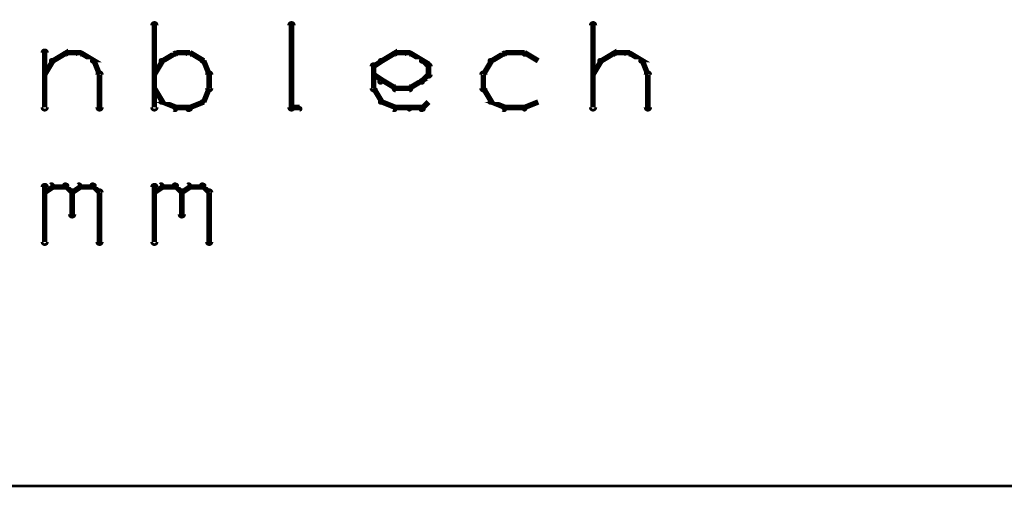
# Model space of a CAD drawing. Extents: x 98 to 599, y 121 to 517.
# Tile 40 of 77: x 315 to 350, y 497 to 514. Entities that reach past the tile are written whole.
import ezdxf

# ---------------------------------------------------------------- set-up
doc = ezdxf.new("R2010")
doc.units = 0
doc.layers.add('DIMENSIONS', color=2, linetype='CONTINUOUS')
doc.layers.add('DRAWING', color=4, linetype='CONTINUOUS')

msp = doc.modelspace()

# ---------------------------------------------------------------- linework, layer by layer
at = {"layer": 'DIMENSIONS', "color": 94}
msp.add_lwpolyline([(183.1, 497, 0.1, 0.1, 1), (183.1, 497, 0, 0, 0), (183.1, 497, 0, 0, 0), (183.1, 497, 0.1, 0.1, 0), (591, 497, 0.1, 0.1, 0), (591, 497, 0, 0, 0), (591, 497, 0.1, 0.1, 0), (591, 497, 0.1, 0.1, 1), (591, 497, 0, 0, 0)], format="xyseb", dxfattribs=at)
at = {"layer": 'DRAWING', "color": 2}
for points in [[(319.4, 510.8, 0.1, 0.1, 1), (319.6, 510.8, 0, 0, 0), (319.5, 510.8, 0, 0, 0), (319.5, 510.8, 0.2, 0.2, 0), (319.5, 513.8, 0.2, 0.2, 0), (319.5, 513.8, 0, 0, 0), (319.5, 513.8, 0.1, 0.1, 0), (319.6, 513.8, 0.1, 0.1, 1), (319.4, 513.8, 0, 0, 0)], [(324.4, 510.8, 0.1, 0.1, 1), (324.6, 510.8, 0, 0, 0), (324.5, 510.8, 0, 0, 0), (324.5, 510.8, 0.2, 0.2, 0), (324.5, 513.8, 0.2, 0.2, 0), (324.5, 513.8, 0, 0, 0), (324.5, 513.8, 0.1, 0.1, 0), (324.6, 513.8, 0.1, 0.1, 1), (324.4, 513.8, 0, 0, 0)], [(335.4, 510.8, 0.1, 0.1, 1), (335.6, 510.8, 0, 0, 0), (335.5, 510.8, 0, 0, 0), (335.5, 510.8, 0.2, 0.2, 0), (335.5, 513.8, 0.2, 0.2, 0), (335.5, 513.8, 0, 0, 0), (335.5, 513.8, 0.1, 0.1, 0), (335.6, 513.8, 0.1, 0.1, 1), (335.4, 513.8, 0, 0, 0)], [(315.4, 510.8, 0.1, 0.1, 1), (315.6, 510.8, 0, 0, 0), (315.5, 510.8, 0, 0, 0), (315.5, 510.8, 0.2, 0.2, 0), (315.5, 512.8, 0.2, 0.2, 0), (315.5, 512.8, 0, 0, 0), (315.5, 512.8, 0.1, 0.1, 0), (315.6, 512.8, 0.1, 0.1, 1), (315.4, 512.8, 0, 0, 0)], [(315.7, 512.5, 0.1, 0.1, 1), (315.8, 512.5, 0, 0, 0), (315.8, 512.5, 0, 0, 0), (315.8, 512.5, 0.2, 0.2, 0), (316.3, 512.8, 0.2, 0.2, 0), (316.3, 512.8, 0, 0, 0), (316.3, 512.8, 0.1, 0.1, 0), (316.3, 512.7, 0.1, 0.1, 1), (316.2, 512.8, 0, 0, 0)], [(316.3, 512.8, 0.1, 0.1, 1), (316.3, 512.7, 0, 0, 0), (316.3, 512.8, 0, 0, 0), (316.3, 512.8, 0.2, 0.2, 0), (316.8, 512.8, 0.2, 0.2, 0), (316.8, 512.8, 0, 0, 0), (316.8, 512.8, 0.1, 0.1, 0), (316.8, 512.7, 0.1, 0.1, 1), (316.8, 512.8, 0, 0, 0)], [(316.8, 512.8, 0.1, 0.1, 1), (316.7, 512.7, 0, 0, 0), (316.8, 512.8, 0, 0, 0), (316.8, 512.8, 0.2, 0.2, 0), (317.3, 512.5, 0.2, 0.2, 0), (317.3, 512.5, 0, 0, 0), (317.3, 512.5, 0.1, 0.1, 0), (317.2, 512.5, 0.1, 0.1, 1), (317.3, 512.5, 0, 0, 0)], [(320.3, 512.7, 0.1, 0.1, 1), (320.2, 512.8, 0, 0, 0), (320.3, 512.8, 0, 0, 0), (320.3, 512.8, 0.2, 0.2, 0), (319.8, 512.5, 0.2, 0.2, 0), (319.8, 512.5, 0, 0, 0), (319.8, 512.5, 0.1, 0.1, 0), (319.7, 512.5, 0.1, 0.1, 1), (319.8, 512.5, 0, 0, 0)], [(320.8, 512.7, 0.1, 0.1, 1), (320.8, 512.8, 0, 0, 0), (320.8, 512.8, 0, 0, 0), (320.8, 512.8, 0.2, 0.2, 0), (320.3, 512.8, 0.2, 0.2, 0), (320.3, 512.8, 0, 0, 0), (320.3, 512.8, 0.1, 0.1, 0), (320.3, 512.8, 0.1, 0.1, 1), (320.3, 512.7, 0, 0, 0)], [(321.2, 512.5, 0.1, 0.1, 1), (321.3, 512.5, 0, 0, 0), (321.3, 512.5, 0, 0, 0), (321.3, 512.5, 0.2, 0.2, 0), (320.8, 512.8, 0.2, 0.2, 0), (320.8, 512.8, 0, 0, 0), (320.8, 512.8, 0.1, 0.1, 0), (320.8, 512.8, 0.1, 0.1, 1), (320.7, 512.7, 0, 0, 0)], [(327.7, 512.5, 0.1, 0.1, 1), (327.8, 512.5, 0, 0, 0), (327.8, 512.5, 0, 0, 0), (327.8, 512.5, 0.2, 0.2, 0), (328.3, 512.8, 0.2, 0.2, 0), (328.3, 512.8, 0, 0, 0), (328.3, 512.8, 0.1, 0.1, 0), (328.3, 512.7, 0.1, 0.1, 1), (328.2, 512.8, 0, 0, 0)], [(328.3, 512.8, 0.1, 0.1, 1), (328.3, 512.7, 0, 0, 0), (328.3, 512.8, 0, 0, 0), (328.3, 512.8, 0.2, 0.2, 0), (328.8, 512.8, 0.2, 0.2, 0), (328.8, 512.8, 0, 0, 0), (328.8, 512.8, 0.1, 0.1, 0), (328.8, 512.7, 0.1, 0.1, 1), (328.8, 512.8, 0, 0, 0)], [(328.8, 512.8, 0.1, 0.1, 1), (328.7, 512.7, 0, 0, 0), (328.8, 512.8, 0, 0, 0), (328.8, 512.8, 0.2, 0.2, 0), (329.3, 512.5, 0.2, 0.2, 0), (329.3, 512.5, 0, 0, 0), (329.3, 512.5, 0.1, 0.1, 0), (329.2, 512.5, 0.1, 0.1, 1), (329.3, 512.5, 0, 0, 0)], [(332.3, 512.7, 0.1, 0.1, 1), (332.2, 512.8, 0, 0, 0), (332.3, 512.8, 0, 0, 0), (332.3, 512.8, 0.2, 0.2, 0), (331.8, 512.5, 0.2, 0.2, 0), (331.8, 512.5, 0, 0, 0), (331.8, 512.5, 0.1, 0.1, 0), (331.7, 512.5, 0.1, 0.1, 1), (331.8, 512.5, 0, 0, 0)], [(333, 512.7, 0.1, 0.1, 1), (333, 512.8, 0, 0, 0), (333, 512.8, 0, 0, 0), (333, 512.8, 0.2, 0.2, 0), (332.3, 512.8, 0.2, 0.2, 0), (332.3, 512.8, 0, 0, 0), (332.3, 512.8, 0.1, 0.1, 0), (332.3, 512.8, 0.1, 0.1, 1), (332.3, 512.7, 0, 0, 0)], [(333.5, 512.5, 0.1, 0.1, 1), (333.5, 512.5, 0, 0, 0), (333.5, 512.5, 0, 0, 0), (333.5, 512.5, 0.2, 0.2, 0), (333, 512.8, 0.2, 0.2, 0), (333, 512.8, 0, 0, 0), (333, 512.8, 0.1, 0.1, 0), (333, 512.8, 0.1, 0.1, 1), (333, 512.7, 0, 0, 0)], [(335.7, 512.5, 0.1, 0.1, 1), (335.8, 512.5, 0, 0, 0), (335.8, 512.5, 0, 0, 0), (335.8, 512.5, 0.2, 0.2, 0), (336.3, 512.8, 0.2, 0.2, 0), (336.3, 512.8, 0, 0, 0), (336.3, 512.8, 0.1, 0.1, 0), (336.3, 512.7, 0.1, 0.1, 1), (336.2, 512.8, 0, 0, 0)], [(336.3, 512.8, 0.1, 0.1, 1), (336.3, 512.7, 0, 0, 0), (336.3, 512.8, 0, 0, 0), (336.3, 512.8, 0.2, 0.2, 0), (336.8, 512.8, 0.2, 0.2, 0), (336.8, 512.8, 0, 0, 0), (336.8, 512.8, 0.1, 0.1, 0), (336.8, 512.7, 0.1, 0.1, 1), (336.8, 512.8, 0, 0, 0)], [(336.8, 512.8, 0.1, 0.1, 1), (336.7, 512.7, 0, 0, 0), (336.8, 512.8, 0, 0, 0), (336.8, 512.8, 0.2, 0.2, 0), (337.3, 512.5, 0.2, 0.2, 0), (337.3, 512.5, 0, 0, 0), (337.3, 512.5, 0.1, 0.1, 0), (337.2, 512.5, 0.1, 0.1, 1), (337.3, 512.5, 0, 0, 0)], [(315.5, 512, 0.1, 0.1, 1), (315.5, 512, 0, 0, 0), (315.5, 512, 0, 0, 0), (315.5, 512, 0.2, 0.2, 0), (315.8, 512.5, 0.2, 0.2, 0), (315.8, 512.5, 0, 0, 0), (315.8, 512.5, 0.1, 0.1, 0), (315.8, 512.5, 0.1, 0.1, 1), (315.7, 512.5, 0, 0, 0)], [(317.3, 512.5, 0.1, 0.1, 1), (317.2, 512.5, 0, 0, 0), (317.3, 512.5, 0, 0, 0), (317.3, 512.5, 0.2, 0.2, 0), (317.5, 512, 0.2, 0.2, 0), (317.5, 512, 0, 0, 0), (317.5, 512, 0.1, 0.1, 0), (317.5, 512, 0.1, 0.1, 1), (317.5, 512, 0, 0, 0)], [(319.8, 512.5, 0.1, 0.1, 1), (319.7, 512.5, 0, 0, 0), (319.8, 512.5, 0, 0, 0), (319.8, 512.5, 0.2, 0.2, 0), (319.5, 512, 0.2, 0.2, 0), (319.5, 512, 0, 0, 0), (319.5, 512, 0.1, 0.1, 0), (319.5, 512, 0.1, 0.1, 1), (319.5, 512, 0, 0, 0)], [(321.5, 512, 0.1, 0.1, 1), (321.5, 512, 0, 0, 0), (321.5, 512, 0, 0, 0), (321.5, 512, 0.2, 0.2, 0), (321.3, 512.5, 0.2, 0.2, 0), (321.3, 512.5, 0, 0, 0), (321.3, 512.5, 0.1, 0.1, 0), (321.3, 512.5, 0.1, 0.1, 1), (321.2, 512.5, 0, 0, 0)], [(327.4, 511.5, 0.1, 0.1, 1), (327.6, 511.5, 0, 0, 0), (327.5, 511.5, 0, 0, 0), (327.5, 511.5, 0.2, 0.2, 0), (327.5, 512.3, 0.2, 0.2, 0), (327.5, 512.3, 0, 0, 0), (327.5, 512.3, 0.1, 0.1, 0), (327.6, 512.3, 0.1, 0.1, 1), (327.4, 512.3, 0, 0, 0)], [(327.5, 512.3, 0.1, 0.1, 1), (327.5, 512.2, 0, 0, 0), (327.5, 512.3, 0, 0, 0), (327.5, 512.3, 0.2, 0.2, 0), (327.8, 512.5, 0.2, 0.2, 0), (327.8, 512.5, 0, 0, 0), (327.8, 512.5, 0.1, 0.1, 0), (327.8, 512.5, 0.1, 0.1, 1), (327.7, 512.5, 0, 0, 0)], [(329.3, 512.5, 0.1, 0.1, 1), (329.2, 512.5, 0, 0, 0), (329.3, 512.5, 0, 0, 0), (329.3, 512.5, 0.2, 0.2, 0), (329.5, 512.3, 0.2, 0.2, 0), (329.5, 512.3, 0, 0, 0), (329.5, 512.3, 0.1, 0.1, 0), (329.5, 512.2, 0.1, 0.1, 1), (329.5, 512.3, 0, 0, 0)], [(329.6, 512.3, 0.1, 0.1, 1), (329.4, 512.3, 0, 0, 0), (329.5, 512.3, 0, 0, 0), (329.5, 512.3, 0.2, 0.2, 0), (329.5, 512, 0.2, 0.2, 0), (329.5, 512, 0, 0, 0), (329.5, 512, 0.1, 0.1, 0), (329.4, 512, 0.1, 0.1, 1), (329.6, 512, 0, 0, 0)], [(331.8, 512.5, 0.1, 0.1, 1), (331.7, 512.5, 0, 0, 0), (331.8, 512.5, 0, 0, 0), (331.8, 512.5, 0.2, 0.2, 0), (331.5, 512, 0.2, 0.2, 0), (331.5, 512, 0, 0, 0), (331.5, 512, 0.1, 0.1, 0), (331.5, 512, 0.1, 0.1, 1), (331.5, 512, 0, 0, 0)], [(335.5, 512, 0.1, 0.1, 1), (335.5, 512, 0, 0, 0), (335.5, 512, 0, 0, 0), (335.5, 512, 0.2, 0.2, 0), (335.8, 512.5, 0.2, 0.2, 0), (335.8, 512.5, 0, 0, 0), (335.8, 512.5, 0.1, 0.1, 0), (335.8, 512.5, 0.1, 0.1, 1), (335.7, 512.5, 0, 0, 0)], [(337.3, 512.5, 0.1, 0.1, 1), (337.2, 512.5, 0, 0, 0), (337.3, 512.5, 0, 0, 0), (337.3, 512.5, 0.2, 0.2, 0), (337.5, 512, 0.2, 0.2, 0), (337.5, 512, 0, 0, 0), (337.5, 512, 0.1, 0.1, 0), (337.5, 512, 0.1, 0.1, 1), (337.5, 512, 0, 0, 0)], [(317.6, 512, 0.1, 0.1, 1), (317.4, 512, 0, 0, 0), (317.5, 512, 0, 0, 0), (317.5, 512, 0.2, 0.2, 0), (317.5, 510.8, 0.2, 0.2, 0), (317.5, 510.8, 0, 0, 0), (317.5, 510.8, 0.1, 0.1, 0), (317.4, 510.8, 0.1, 0.1, 1), (317.6, 510.8, 0, 0, 0)], [(321.4, 511.5, 0.1, 0.1, 1), (321.6, 511.5, 0, 0, 0), (321.5, 511.5, 0, 0, 0), (321.5, 511.5, 0.2, 0.2, 0), (321.5, 512, 0.2, 0.2, 0), (321.5, 512, 0, 0, 0), (321.5, 512, 0.1, 0.1, 0), (321.6, 512, 0.1, 0.1, 1), (321.4, 512, 0, 0, 0)], [(331.6, 512, 0.1, 0.1, 1), (331.4, 512, 0, 0, 0), (331.5, 512, 0, 0, 0), (331.5, 512, 0.2, 0.2, 0), (331.5, 511.5, 0.2, 0.2, 0), (331.5, 511.5, 0, 0, 0), (331.5, 511.5, 0.1, 0.1, 0), (331.4, 511.5, 0.1, 0.1, 1), (331.6, 511.5, 0, 0, 0)], [(337.6, 512, 0.1, 0.1, 1), (337.4, 512, 0, 0, 0), (337.5, 512, 0, 0, 0), (337.5, 512, 0.2, 0.2, 0), (337.5, 510.8, 0.2, 0.2, 0), (337.5, 510.8, 0, 0, 0), (337.5, 510.8, 0.1, 0.1, 0), (337.4, 510.8, 0.1, 0.1, 1), (337.6, 510.8, 0, 0, 0)], [(327.7, 511.7, 0.1, 0.1, 1), (327.8, 511.8, 0, 0, 0), (327.8, 511.8, 0, 0, 0), (327.8, 511.8, 0.2, 0.2, 0), (327.5, 512, 0.2, 0.2, 0), (327.5, 512, 0, 0, 0), (327.5, 512, 0.1, 0.1, 0), (327.5, 512, 0.1, 0.1, 1), (327.5, 512, 0, 0, 0)], [(328.2, 511.5, 0.1, 0.1, 1), (328.3, 511.5, 0, 0, 0), (328.3, 511.5, 0, 0, 0), (328.3, 511.5, 0.2, 0.2, 0), (327.8, 511.8, 0.2, 0.2, 0), (327.8, 511.8, 0, 0, 0), (327.8, 511.8, 0.1, 0.1, 0), (327.8, 511.8, 0.1, 0.1, 1), (327.7, 511.7, 0, 0, 0)], [(329.3, 511.7, 0.1, 0.1, 1), (329.2, 511.8, 0, 0, 0), (329.3, 511.8, 0, 0, 0), (329.3, 511.8, 0.2, 0.2, 0), (328.8, 511.5, 0.2, 0.2, 0), (328.8, 511.5, 0, 0, 0), (328.8, 511.5, 0.1, 0.1, 0), (328.7, 511.5, 0.1, 0.1, 1), (328.8, 511.5, 0, 0, 0)], [(329.5, 512, 0.1, 0.1, 1), (329.5, 512, 0, 0, 0), (329.5, 512, 0, 0, 0), (329.5, 512, 0.2, 0.2, 0), (329.3, 511.8, 0.2, 0.2, 0), (329.3, 511.8, 0, 0, 0), (329.3, 511.8, 0.1, 0.1, 0), (329.2, 511.8, 0.1, 0.1, 1), (329.3, 511.7, 0, 0, 0)], [(319.5, 511.5, 0.1, 0.1, 1), (319.5, 511.5, 0, 0, 0), (319.5, 511.5, 0, 0, 0), (319.5, 511.5, 0.2, 0.2, 0), (319.8, 511, 0.2, 0.2, 0), (319.8, 511, 0, 0, 0), (319.8, 511, 0.1, 0.1, 0), (319.7, 511, 0.1, 0.1, 1), (319.8, 511, 0, 0, 0)], [(321.2, 511, 0.1, 0.1, 1), (321.3, 511, 0, 0, 0), (321.3, 511, 0, 0, 0), (321.3, 511, 0.2, 0.2, 0), (321.5, 511.5, 0.2, 0.2, 0), (321.5, 511.5, 0, 0, 0), (321.5, 511.5, 0.1, 0.1, 0), (321.5, 511.5, 0.1, 0.1, 1), (321.5, 511.5, 0, 0, 0)], [(327.7, 511, 0.1, 0.1, 1), (327.8, 511, 0, 0, 0), (327.8, 511, 0, 0, 0), (327.8, 511, 0.2, 0.2, 0), (327.5, 511.5, 0.2, 0.2, 0), (327.5, 511.5, 0, 0, 0), (327.5, 511.5, 0.1, 0.1, 0), (327.5, 511.5, 0.1, 0.1, 1), (327.5, 511.5, 0, 0, 0)], [(328.8, 511.4, 0.1, 0.1, 1), (328.8, 511.6, 0, 0, 0), (328.8, 511.5, 0, 0, 0), (328.8, 511.5, 0.2, 0.2, 0), (328.3, 511.5, 0.2, 0.2, 0), (328.3, 511.5, 0, 0, 0), (328.3, 511.5, 0.1, 0.1, 0), (328.3, 511.6, 0.1, 0.1, 1), (328.3, 511.4, 0, 0, 0)], [(331.5, 511.5, 0.1, 0.1, 1), (331.5, 511.5, 0, 0, 0), (331.5, 511.5, 0, 0, 0), (331.5, 511.5, 0.2, 0.2, 0), (331.8, 511, 0.2, 0.2, 0), (331.8, 511, 0, 0, 0), (331.8, 511, 0.1, 0.1, 0), (331.7, 511, 0.1, 0.1, 1), (331.8, 511, 0, 0, 0)], [(319.8, 511, 0.1, 0.1, 1), (319.7, 511, 0, 0, 0), (319.8, 511, 0, 0, 0), (319.8, 511, 0.2, 0.2, 0), (320.3, 510.8, 0.2, 0.2, 0), (320.3, 510.8, 0, 0, 0), (320.3, 510.8, 0.1, 0.1, 0), (320.2, 510.7, 0.1, 0.1, 1), (320.3, 510.8, 0, 0, 0)], [(320.7, 510.8, 0.1, 0.1, 1), (320.8, 510.7, 0, 0, 0), (320.8, 510.8, 0, 0, 0), (320.8, 510.8, 0.2, 0.2, 0), (321.3, 511, 0.2, 0.2, 0), (321.3, 511, 0, 0, 0), (321.3, 511, 0.1, 0.1, 0), (321.3, 511, 0.1, 0.1, 1), (321.2, 511, 0, 0, 0)], [(328.2, 510.7, 0.1, 0.1, 1), (328.3, 510.8, 0, 0, 0), (328.3, 510.8, 0, 0, 0), (328.3, 510.8, 0.2, 0.2, 0), (327.8, 511, 0.2, 0.2, 0), (327.8, 511, 0, 0, 0), (327.8, 511, 0.1, 0.1, 0), (327.8, 511, 0.1, 0.1, 1), (327.7, 511, 0, 0, 0)], [(329.5, 511, 0.1, 0.1, 1), (329.5, 511, 0, 0, 0), (329.5, 511, 0, 0, 0), (329.5, 511, 0.2, 0.2, 0), (329.3, 510.8, 0.2, 0.2, 0), (329.3, 510.8, 0, 0, 0), (329.3, 510.8, 0.1, 0.1, 0), (329.2, 510.8, 0.1, 0.1, 1), (329.3, 510.7, 0, 0, 0)], [(331.8, 511, 0.1, 0.1, 1), (331.7, 511, 0, 0, 0), (331.8, 511, 0, 0, 0), (331.8, 511, 0.2, 0.2, 0), (332.3, 510.8, 0.2, 0.2, 0), (332.3, 510.8, 0, 0, 0), (332.3, 510.8, 0.1, 0.1, 0), (332.2, 510.7, 0.1, 0.1, 1), (332.3, 510.8, 0, 0, 0)], [(333, 510.8, 0.1, 0.1, 1), (333, 510.7, 0, 0, 0), (333, 510.8, 0, 0, 0), (333, 510.8, 0.2, 0.2, 0), (333.5, 511, 0.2, 0.2, 0), (333.5, 511, 0, 0, 0), (333.5, 511, 0.1, 0.1, 0), (333.5, 511, 0.1, 0.1, 1), (333.5, 511, 0, 0, 0)], [(320.3, 510.8, 0.1, 0.1, 1), (320.3, 510.7, 0, 0, 0), (320.3, 510.8, 0, 0, 0), (320.3, 510.8, 0.2, 0.2, 0), (320.8, 510.8, 0.2, 0.2, 0), (320.8, 510.8, 0, 0, 0), (320.8, 510.8, 0.1, 0.1, 0), (320.8, 510.7, 0.1, 0.1, 1), (320.8, 510.8, 0, 0, 0)], [(324.8, 510.7, 0.1, 0.1, 1), (324.8, 510.8, 0, 0, 0), (324.8, 510.8, 0, 0, 0), (324.8, 510.8, 0.2, 0.2, 0), (324.5, 510.8, 0.2, 0.2, 0), (324.5, 510.8, 0, 0, 0), (324.5, 510.8, 0.1, 0.1, 0), (324.5, 510.8, 0.1, 0.1, 1), (324.5, 510.7, 0, 0, 0)], [(328.8, 510.7, 0.1, 0.1, 1), (328.8, 510.8, 0, 0, 0), (328.8, 510.8, 0, 0, 0), (328.8, 510.8, 0.2, 0.2, 0), (328.3, 510.8, 0.2, 0.2, 0), (328.3, 510.8, 0, 0, 0), (328.3, 510.8, 0.1, 0.1, 0), (328.3, 510.8, 0.1, 0.1, 1), (328.3, 510.7, 0, 0, 0)], [(329.3, 510.7, 0.1, 0.1, 1), (329.3, 510.8, 0, 0, 0), (329.3, 510.8, 0, 0, 0), (329.3, 510.8, 0.2, 0.2, 0), (328.8, 510.8, 0.2, 0.2, 0), (328.8, 510.8, 0, 0, 0), (328.8, 510.8, 0.1, 0.1, 0), (328.8, 510.8, 0.1, 0.1, 1), (328.8, 510.7, 0, 0, 0)], [(332.3, 510.8, 0.1, 0.1, 1), (332.3, 510.7, 0, 0, 0), (332.3, 510.8, 0, 0, 0), (332.3, 510.8, 0.2, 0.2, 0), (333, 510.8, 0.2, 0.2, 0), (333, 510.8, 0, 0, 0), (333, 510.8, 0.1, 0.1, 0), (333, 510.7, 0.1, 0.1, 1), (333, 510.8, 0, 0, 0)], [(315.4, 505.9, 0.1, 0.1, 1), (315.6, 505.9, 0, 0, 0), (315.5, 505.9, 0, 0, 0), (315.5, 505.9, 0.2, 0.2, 0), (315.5, 507.9, 0.2, 0.2, 0), (315.5, 507.9, 0, 0, 0), (315.5, 507.9, 0.1, 0.1, 0), (315.6, 507.9, 0.1, 0.1, 1), (315.4, 507.9, 0, 0, 0)], [(315.5, 507.7, 0.1, 0.1, 1), (315.5, 507.7, 0, 0, 0), (315.5, 507.7, 0, 0, 0), (315.5, 507.7, 0.2, 0.2, 0), (315.8, 507.9, 0.2, 0.2, 0), (315.8, 507.9, 0, 0, 0), (315.8, 507.9, 0.1, 0.1, 0), (315.8, 507.9, 0.1, 0.1, 1), (315.7, 508, 0, 0, 0)], [(315.8, 508, 0.1, 0.1, 1), (315.8, 507.9, 0, 0, 0), (315.8, 507.9, 0, 0, 0), (315.8, 507.9, 0.2, 0.2, 0), (316.3, 507.9, 0.2, 0.2, 0), (316.3, 507.9, 0, 0, 0), (316.3, 507.9, 0.1, 0.1, 0), (316.3, 507.9, 0.1, 0.1, 1), (316.3, 508, 0, 0, 0)], [(316.3, 508, 0.1, 0.1, 1), (316.2, 507.9, 0, 0, 0), (316.3, 507.9, 0, 0, 0), (316.3, 507.9, 0.2, 0.2, 0), (316.5, 507.7, 0.2, 0.2, 0), (316.5, 507.7, 0, 0, 0), (316.5, 507.7, 0.1, 0.1, 0), (316.5, 507.7, 0.1, 0.1, 1), (316.5, 507.7, 0, 0, 0)], [(316.6, 507.7, 0.1, 0.1, 1), (316.4, 507.7, 0, 0, 0), (316.5, 507.7, 0, 0, 0), (316.5, 507.7, 0.2, 0.2, 0), (316.5, 506.9, 0.2, 0.2, 0), (316.5, 506.9, 0, 0, 0), (316.5, 506.9, 0.1, 0.1, 0), (316.4, 506.9, 0.1, 0.1, 1), (316.6, 506.9, 0, 0, 0)], [(316.5, 507.7, 0.1, 0.1, 1), (316.5, 507.7, 0, 0, 0), (316.5, 507.7, 0, 0, 0), (316.5, 507.7, 0.2, 0.2, 0), (316.8, 507.9, 0.2, 0.2, 0), (316.8, 507.9, 0, 0, 0), (316.8, 507.9, 0.1, 0.1, 0), (316.8, 507.9, 0.1, 0.1, 1), (316.7, 508, 0, 0, 0)], [(316.8, 508, 0.1, 0.1, 1), (316.8, 507.9, 0, 0, 0), (316.8, 507.9, 0, 0, 0), (316.8, 507.9, 0.2, 0.2, 0), (317.3, 507.9, 0.2, 0.2, 0), (317.3, 507.9, 0, 0, 0), (317.3, 507.9, 0.1, 0.1, 0), (317.3, 507.9, 0.1, 0.1, 1), (317.3, 508, 0, 0, 0)], [(317.3, 508, 0.1, 0.1, 1), (317.2, 507.9, 0, 0, 0), (317.3, 507.9, 0, 0, 0), (317.3, 507.9, 0.2, 0.2, 0), (317.5, 507.7, 0.2, 0.2, 0), (317.5, 507.7, 0, 0, 0), (317.5, 507.7, 0.1, 0.1, 0), (317.5, 507.7, 0.1, 0.1, 1), (317.5, 507.7, 0, 0, 0)], [(317.6, 507.7, 0.1, 0.1, 1), (317.4, 507.7, 0, 0, 0), (317.5, 507.7, 0, 0, 0), (317.5, 507.7, 0.2, 0.2, 0), (317.5, 505.9, 0.2, 0.2, 0), (317.5, 505.9, 0, 0, 0), (317.5, 505.9, 0.1, 0.1, 0), (317.4, 505.9, 0.1, 0.1, 1), (317.6, 505.9, 0, 0, 0)], [(319.4, 505.9, 0.1, 0.1, 1), (319.6, 505.9, 0, 0, 0), (319.5, 505.9, 0, 0, 0), (319.5, 505.9, 0.2, 0.2, 0), (319.5, 507.9, 0.2, 0.2, 0), (319.5, 507.9, 0, 0, 0), (319.5, 507.9, 0.1, 0.1, 0), (319.6, 507.9, 0.1, 0.1, 1), (319.4, 507.9, 0, 0, 0)], [(319.5, 507.7, 0.1, 0.1, 1), (319.5, 507.7, 0, 0, 0), (319.5, 507.7, 0, 0, 0), (319.5, 507.7, 0.2, 0.2, 0), (319.8, 507.9, 0.2, 0.2, 0), (319.8, 507.9, 0, 0, 0), (319.8, 507.9, 0.1, 0.1, 0), (319.8, 507.9, 0.1, 0.1, 1), (319.7, 508, 0, 0, 0)], [(319.8, 508, 0.1, 0.1, 1), (319.8, 507.9, 0, 0, 0), (319.8, 507.9, 0, 0, 0), (319.8, 507.9, 0.2, 0.2, 0), (320.3, 507.9, 0.2, 0.2, 0), (320.3, 507.9, 0, 0, 0), (320.3, 507.9, 0.1, 0.1, 0), (320.3, 507.9, 0.1, 0.1, 1), (320.3, 508, 0, 0, 0)], [(320.3, 508, 0.1, 0.1, 1), (320.2, 507.9, 0, 0, 0), (320.3, 507.9, 0, 0, 0), (320.3, 507.9, 0.2, 0.2, 0), (320.5, 507.7, 0.2, 0.2, 0), (320.5, 507.7, 0, 0, 0), (320.5, 507.7, 0.1, 0.1, 0), (320.5, 507.7, 0.1, 0.1, 1), (320.5, 507.7, 0, 0, 0)], [(320.6, 507.7, 0.1, 0.1, 1), (320.4, 507.7, 0, 0, 0), (320.5, 507.7, 0, 0, 0), (320.5, 507.7, 0.2, 0.2, 0), (320.5, 506.9, 0.2, 0.2, 0), (320.5, 506.9, 0, 0, 0), (320.5, 506.9, 0.1, 0.1, 0), (320.4, 506.9, 0.1, 0.1, 1), (320.6, 506.9, 0, 0, 0)], [(320.5, 507.7, 0.1, 0.1, 1), (320.5, 507.7, 0, 0, 0), (320.5, 507.7, 0, 0, 0), (320.5, 507.7, 0.2, 0.2, 0), (320.8, 507.9, 0.2, 0.2, 0), (320.8, 507.9, 0, 0, 0), (320.8, 507.9, 0.1, 0.1, 0), (320.8, 507.9, 0.1, 0.1, 1), (320.7, 508, 0, 0, 0)], [(320.8, 508, 0.1, 0.1, 1), (320.8, 507.9, 0, 0, 0), (320.8, 507.9, 0, 0, 0), (320.8, 507.9, 0.2, 0.2, 0), (321.3, 507.9, 0.2, 0.2, 0), (321.3, 507.9, 0, 0, 0), (321.3, 507.9, 0.1, 0.1, 0), (321.3, 507.9, 0.1, 0.1, 1), (321.3, 508, 0, 0, 0)], [(321.3, 508, 0.1, 0.1, 1), (321.2, 507.9, 0, 0, 0), (321.3, 507.9, 0, 0, 0), (321.3, 507.9, 0.2, 0.2, 0), (321.5, 507.7, 0.2, 0.2, 0), (321.5, 507.7, 0, 0, 0), (321.5, 507.7, 0.1, 0.1, 0), (321.5, 507.7, 0.1, 0.1, 1), (321.5, 507.7, 0, 0, 0)], [(321.6, 507.7, 0.1, 0.1, 1), (321.4, 507.7, 0, 0, 0), (321.5, 507.7, 0, 0, 0), (321.5, 507.7, 0.2, 0.2, 0), (321.5, 505.9, 0.2, 0.2, 0), (321.5, 505.9, 0, 0, 0), (321.5, 505.9, 0.1, 0.1, 0), (321.4, 505.9, 0.1, 0.1, 1), (321.6, 505.9, 0, 0, 0)]]:
    msp.add_lwpolyline(points, format="xyseb", dxfattribs=at)

doc.saveas('drawing.dxf')
